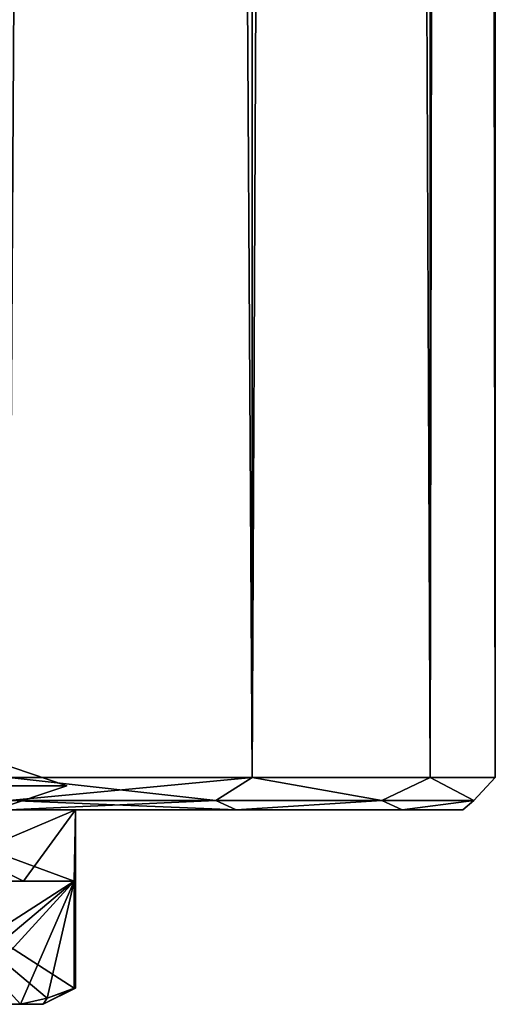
# Model space of a CAD drawing. Extents: x -250 to 250, y -697 to 625.
# Tile 195 of 256: x 235 to 250, y -625 to -595. Entities that reach past the tile are written whole.
import ezdxf

# ---------------------------------------------------------------- set-up
doc = ezdxf.new("R2010")
doc.units = 0
doc.header["$LTSCALE"] = 25.405557
for name, color, linetype in [('326', 7, 'CONTINUOUS'), ('329', 7, 'CONTINUOUS'), ('338', 7, 'CONTINUOUS'), ('4604', 7, 'CONTINUOUS'), ('4605', 7, 'CONTINUOUS'), ('4606', 7, 'CONTINUOUS'), ('4610', 7, 'CONTINUOUS'), ('4611', 7, 'CONTINUOUS'), ('4613', 7, 'CONTINUOUS'), ('4614', 7, 'CONTINUOUS'), ('4623', 7, 'CONTINUOUS'), ('4624', 7, 'CONTINUOUS')]:
    doc.layers.add(name, color=color, linetype=linetype)

msp = doc.modelspace()

# ---------------------------------------------------------------- linework, layer by layer
at = {"layer": '326', "color": 7, "linetype": 'CONTINUOUS'}
for points in [[(235, -619.2, -14), (242, -619.2, -12.124), (235.3, -619.2), (235, -619.2, -14)], [(242, -619.2, 12.124), (235, -619.2, 14), (242, -619.2, -12.124), (242, -619.2, 12.124)], [(242, -619.2, -12.124), (235, -619.2, 14), (235.3, -619.2), (242, -619.2, -12.124)], [(247.124, -619.2, 7), (242, -619.2, 12.124), (247.124, -619.2, -7), (247.124, -619.2, 7)], [(247.124, -619.2, -7), (242, -619.2, 12.124), (242, -619.2, -12.124), (247.124, -619.2, -7)], [(249, -619.2, 0), (247.124, -619.2, 7), (247.124, -619.2, -7), (249, -619.2, 0)]]:
    msp.add_3dface(points, dxfattribs=at)
at = {"layer": '329', "color": 7, "linetype": 'CONTINUOUS'}
for points in [[(235, -618.2, -15), (235, 618.2, -15), (242.5, 618.2, -12.99), (235, -618.2, -15)], [(235, -618.2, -15), (242.5, 618.2, -12.99), (242.5, -618.2, -12.99), (235, -618.2, -15)], [(235, 618.2, 15), (235, -618.2, 15), (242.5, -618.2, 12.99), (235, 618.2, 15)], [(242.5, 618.2, 12.99), (235, 618.2, 15), (242.5, -618.2, 12.99), (242.5, 618.2, 12.99)], [(247.99, 618.2, 7.5), (242.5, 618.2, 12.99), (247.99, -618.2, 7.5), (247.99, 618.2, 7.5)], [(247.99, -618.2, 7.5), (242.5, 618.2, 12.99), (242.5, -618.2, 12.99), (247.99, -618.2, 7.5)], [(242.5, 618.2, -12.99), (247.99, 618.2, -7.5), (242.5, -618.2, -12.99), (242.5, 618.2, -12.99)], [(242.5, -618.2, -12.99), (247.99, 618.2, -7.5), (247.99, -618.2, -7.5), (242.5, -618.2, -12.99)], [(250, 618.2), (247.99, 618.2, 7.5), (250, -618.2), (250, 618.2)], [(250, -618.2), (247.99, 618.2, 7.5), (247.99, -618.2, 7.5), (250, -618.2)], [(247.99, 618.2, -7.5), (250, 618.2), (247.99, -618.2, -7.5), (247.99, 618.2, -7.5)], [(247.99, -618.2, -7.5), (250, 618.2), (250, -618.2), (247.99, -618.2, -7.5)]]:
    msp.add_3dface(points, dxfattribs=at)
at = {"layer": '338', "color": 7, "linetype": 'CONTINUOUS'}
for points in [[(235, -618.2, -15), (242.5, -618.2, -12.99), (235, -618.907, -14.707), (235, -618.2, -15)], [(242.5, -618.2, 12.99), (235, -618.2, 15), (241.381, -618.907, 13.251), (242.5, -618.2, 12.99)], [(241.381, -618.907, 13.251), (235, -618.2, 15), (235, -618.907, 14.707), (241.381, -618.907, 13.251)], [(235, -618.907, -14.707), (242.5, -618.2, -12.99), (241.381, -618.907, -13.251), (235, -618.907, -14.707)], [(241.381, -618.907, -13.251), (242.5, -618.2, -12.99), (246.498, -618.907, -9.17), (241.381, -618.907, -13.251)], [(246.498, -618.907, 9.17), (242.5, -618.2, 12.99), (241.381, -618.907, 13.251), (246.498, -618.907, 9.17)], [(242.5, -618.2, -12.99), (247.99, -618.2, -7.5), (246.498, -618.907, -9.17), (242.5, -618.2, -12.99)], [(247.99, -618.2, 7.5), (242.5, -618.2, 12.99), (246.498, -618.907, 9.17), (247.99, -618.2, 7.5)], [(246.498, -618.907, -9.17), (247.99, -618.2, -7.5), (249.338, -618.907, -3.273), (246.498, -618.907, -9.17)], [(249.338, -618.907, 3.273), (247.99, -618.2, 7.5), (246.498, -618.907, 9.17), (249.338, -618.907, 3.273)], [(247.99, -618.2, -7.5), (250, -618.2), (249.338, -618.907, -3.273), (247.99, -618.2, -7.5)], [(250, -618.2), (247.99, -618.2, 7.5), (249.338, -618.907, 3.273), (250, -618.2)], [(249.338, -618.907, -3.273), (250, -618.2), (249.338, -618.907, 3.273), (249.338, -618.907, -3.273)], [(242, -619.2, -12.124), (235, -619.2, -14), (241.381, -618.907, -13.251), (242, -619.2, -12.124)], [(235, -619.2, -14), (235, -618.907, -14.707), (241.381, -618.907, -13.251), (235, -619.2, -14)], [(235, -619.2, 14), (242, -619.2, 12.124), (235, -618.907, 14.707), (235, -619.2, 14)], [(242, -619.2, 12.124), (241.381, -618.907, 13.251), (235, -618.907, 14.707), (242, -619.2, 12.124)], [(242, -619.2, 12.124), (246.498, -618.907, 9.17), (241.381, -618.907, 13.251), (242, -619.2, 12.124)], [(242, -619.2, -12.124), (241.381, -618.907, -13.251), (246.498, -618.907, -9.17), (242, -619.2, -12.124)], [(242, -619.2, 12.124), (247.124, -619.2, 7), (246.498, -618.907, 9.17), (242, -619.2, 12.124)], [(247.124, -619.2, -7), (242, -619.2, -12.124), (246.498, -618.907, -9.17), (247.124, -619.2, -7)], [(247.124, -619.2, 7), (249.338, -618.907, 3.273), (246.498, -618.907, 9.17), (247.124, -619.2, 7)], [(247.124, -619.2, -7), (246.498, -618.907, -9.17), (249.338, -618.907, -3.273), (247.124, -619.2, -7)], [(247.124, -619.2, 7), (249, -619.2, 0), (249.338, -618.907, 3.273), (247.124, -619.2, 7)], [(249, -619.2, 0), (247.124, -619.2, -7), (249.338, -618.907, -3.273), (249, -619.2, 0)], [(249, -619.2, 0), (249.338, -618.907, -3.273), (249.338, -618.907, 3.273), (249, -619.2, 0)]]:
    msp.add_3dface(points, dxfattribs=at)
at = {"layer": '4604', "color": 7, "linetype": 'CONTINUOUS'}
for points in [[(237.05, -619.2), (235.28, -619.2), (230.14, -619.2, 8.903), (237.05, -619.2)], [(231.025, -619.2, 10.436), (237.05, -619.2), (230.14, -619.2, 8.903), (231.025, -619.2, 10.436)], [(235.28, -619.2), (237.05, -619.2), (231.025, -619.2, -10.436), (235.28, -619.2)]]:
    msp.add_3dface(points, dxfattribs=at)
at = {"layer": '4605', "color": 7, "linetype": 'CONTINUOUS'}
for points in [[(231.025, -619.2, -10.436), (237.05, -619.2), (231.871, -621.4, -9.899), (231.025, -619.2, -10.436)], [(231.871, -621.4, -9.899), (237.05, -619.2), (235.436, -621.4, -6.025), (231.871, -621.4, -9.899)], [(235.436, -621.4, -6.025), (237.05, -619.2), (237.008, -621.4, -1.001), (235.436, -621.4, -6.025)], [(237.008, -621.4, -1.001), (237.05, -619.2), (237.008, -624.7, -1.001), (237.008, -621.4, -1.001)], [(237.008, -624.7, -1.001), (237.05, -619.2), (237.04, -624.7, -0.501), (237.008, -624.7, -1.001)], [(237.05, -619.2), (237.05, -624.7), (237.04, -624.7, -0.501), (237.05, -619.2)]]:
    msp.add_3dface(points, dxfattribs=at)
at = {"layer": '4606', "color": 7, "linetype": 'CONTINUOUS'}
for points in [[(233.532, -625.2, -7.021), (235.347, -625.2, -3.879), (233.532, -625.2, 7.021), (233.532, -625.2, -7.021)], [(233.532, -625.2, 7.021), (235.347, -625.2, -3.879), (235.347, -625.2, 3.879), (233.532, -625.2, 7.021)], [(235.347, -625.2, 3.879), (235.347, -625.2, -3.879), (236.05, -625.2), (235.347, -625.2, 3.879)]]:
    msp.add_3dface(points, dxfattribs=at)
at = {"layer": '4610', "color": 7, "linetype": 'CONTINUOUS'}
for points in [[(237.05, -619.2), (231.025, -619.2, 10.436), (237.008, -621.4, 1.001), (237.05, -619.2)], [(237.008, -621.4, 1.001), (231.025, -619.2, 10.436), (235.436, -621.4, 6.025), (237.008, -621.4, 1.001)], [(235.436, -621.4, 6.025), (231.025, -619.2, 10.436), (231.871, -621.4, 9.899), (235.436, -621.4, 6.025)], [(237.05, -624.7), (237.05, -619.2), (237.008, -621.4, 1.001), (237.05, -624.7)], [(237.04, -624.7, 0.501), (237.05, -624.7), (237.008, -621.4, 1.001), (237.04, -624.7, 0.501)], [(237.008, -624.7, 1.001), (237.04, -624.7, 0.501), (237.008, -621.4, 1.001), (237.008, -624.7, 1.001)]]:
    msp.add_3dface(points, dxfattribs=at)
at = {"layer": '4611', "color": 7, "linetype": 'CONTINUOUS'}
for points in [[(231.871, -621.4, -9.899), (235.436, -621.4, -6.025), (237.008, -621.4, -1.001), (231.871, -621.4, -9.899)], [(237.008, -621.4, 1.001), (235.436, -621.4, 6.025), (231.871, -621.4, 9.899), (237.008, -621.4, 1.001)]]:
    msp.add_3dface(points, dxfattribs=at)
at = {"layer": '4613', "color": 7, "linetype": 'CONTINUOUS'}
for points in [[(233.532, -625.2, 7.021), (235.347, -625.2, 3.879), (231.871, -621.4, 9.899), (233.532, -625.2, 7.021)], [(231.871, -621.4, 9.899), (235.347, -625.2, 3.879), (236.174, -625.006, 2.446), (231.871, -621.4, 9.899)], [(237.008, -624.7, 1.001), (237.008, -621.4, 1.001), (231.871, -621.4, 9.899), (237.008, -624.7, 1.001)], [(237.008, -624.7, 1.001), (231.871, -621.4, 9.899), (236.174, -625.006, 2.446), (237.008, -624.7, 1.001)]]:
    msp.add_3dface(points, dxfattribs=at)
at = {"layer": '4614', "color": 7, "linetype": 'CONTINUOUS'}
for points in [[(231.871, -624.7, -9.899), (231.871, -621.4, -9.899), (237.008, -621.4, -1.001), (231.871, -624.7, -9.899)], [(231.871, -624.7, -9.899), (237.008, -621.4, -1.001), (232.705, -625.006, -8.454), (231.871, -624.7, -9.899)], [(237.008, -621.4, -1.001), (233.532, -625.2, -7.021), (232.705, -625.006, -8.454), (237.008, -621.4, -1.001)], [(237.008, -621.4, -1.001), (235.347, -625.2, -3.879), (233.532, -625.2, -7.021), (237.008, -621.4, -1.001)], [(235.347, -625.2, -3.879), (237.008, -621.4, -1.001), (236.174, -625.006, -2.446), (235.347, -625.2, -3.879)], [(237.008, -621.4, -1.001), (237.008, -624.7, -1.001), (236.174, -625.006, -2.446), (237.008, -621.4, -1.001)]]:
    msp.add_3dface(points, dxfattribs=at)
at = {"layer": '4623', "color": 7, "linetype": 'CONTINUOUS'}
for points in [[(236.05, -625.2), (237.05, -624.7), (237.04, -624.7, 0.501), (236.05, -625.2)], [(237.05, -624.7), (236.05, -625.2), (236.174, -625.006, -2.446), (237.05, -624.7)], [(236.05, -625.2), (237.04, -624.7, 0.501), (237.008, -624.7, 1.001), (236.05, -625.2)], [(236.05, -625.2), (237.008, -624.7, 1.001), (236.174, -625.006, 2.446), (236.05, -625.2)], [(237.04, -624.7, -0.501), (237.05, -624.7), (236.174, -625.006, -2.446), (237.04, -624.7, -0.501)], [(237.008, -624.7, -1.001), (237.04, -624.7, -0.501), (236.174, -625.006, -2.446), (237.008, -624.7, -1.001)], [(236.05, -625.2), (235.347, -625.2, -3.879), (236.174, -625.006, -2.446), (236.05, -625.2)], [(235.347, -625.2, 3.879), (236.05, -625.2), (236.174, -625.006, 2.446), (235.347, -625.2, 3.879)]]:
    msp.add_3dface(points, dxfattribs=at)
at = {"layer": '4624', "color": 7, "linetype": 'CONTINUOUS'}
for points in [[(236.78, -618.45), (234.552, -617.7, 5.515), (233.33, -618.45, 8.33), (236.78, -618.45)], [(233.33, -618.45, -8.33), (234.552, -617.7, -5.515), (236.78, -618.45), (233.33, -618.45, -8.33)], [(234.552, -617.7, -5.515), (234.552, -617.7, 5.515), (236.78, -618.45), (234.552, -617.7, -5.515)], [(233.33, -618.45, -8.33), (236.78, -618.45), (234.552, -619.2, -5.515), (233.33, -618.45, -8.33)], [(236.78, -618.45), (233.33, -618.45, 8.33), (234.552, -619.2, 5.515), (236.78, -618.45)], [(234.552, -619.2, -5.515), (236.78, -618.45), (234.552, -619.2, 5.515), (234.552, -619.2, -5.515)]]:
    msp.add_3dface(points, dxfattribs=at)

doc.saveas('drawing.dxf')
